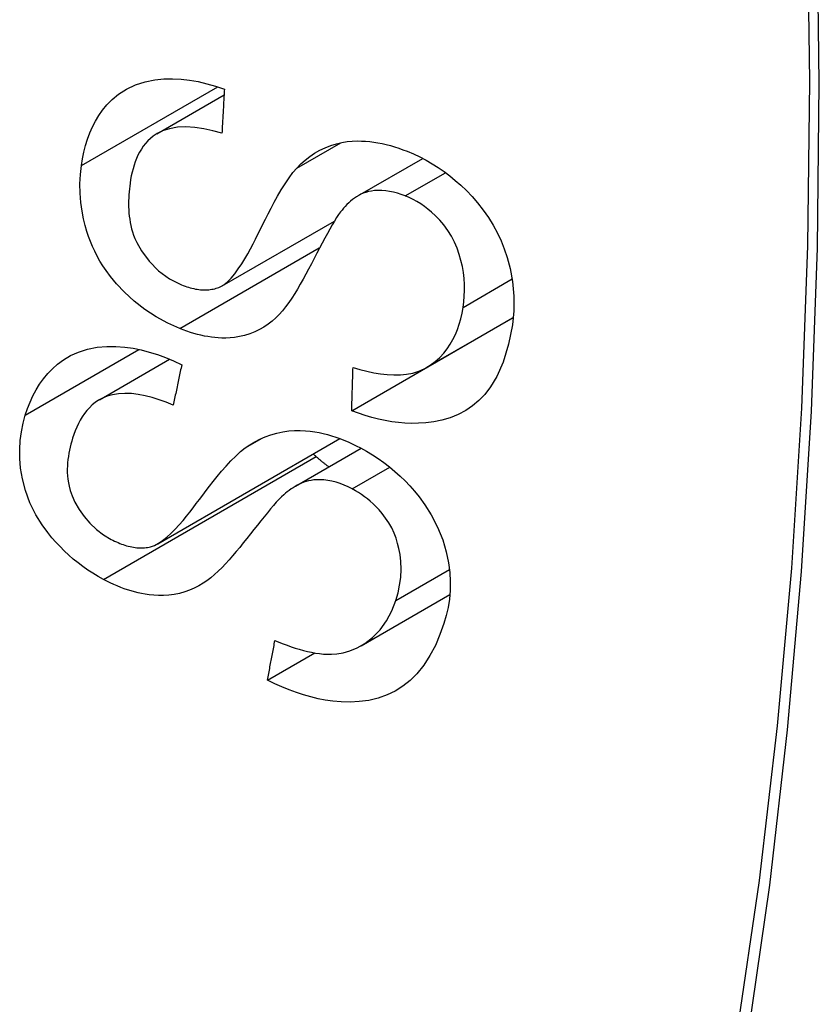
# Model space of a CAD drawing. Header units: inches. Extents: x 481 to 566.6, y 187.4 to 263.9.
# Tile 103 of 132: x 538.39 to 538.527, y 222.828 to 222.996. Entities that reach past the tile are written whole.
import ezdxf

# ---------------------------------------------------------------- set-up
doc = ezdxf.new("R2010")
doc.units = ezdxf.units.IN
doc.header["$MEASUREMENT"] = 0
doc.layers.add('Visible Edges(ANSI)', color=7, linetype='Continuous', lineweight=25)
doc.layers.add('Visible Tangent Edges(ANSI)', color=7, linetype='Continuous', lineweight=25)

msp = doc.modelspace()

# ---------------------------------------------------------------- linework, layer by layer
at = {"layer": 'Visible Edges(ANSI)'}
for p, q in [((538.4136306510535, 222.9764878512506), (538.4250860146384, 222.9831016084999)), ((538.447925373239, 222.965872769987), (538.4589943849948, 222.972263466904)), ((538.4247499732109, 222.9505264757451), (538.443911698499, 222.9615895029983)), ((538.4468692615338, 222.9291981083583), (538.4743283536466, 222.9450516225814)), ((538.4596961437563, 222.9366293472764), (538.47445250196, 222.9451489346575)), ((538.4743283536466, 222.9450516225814), (538.4743296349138, 222.9450779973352)), ((538.4744346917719, 222.9449770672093), (538.4743283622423, 222.9450516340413)), ((538.403823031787, 222.9310974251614), (538.4158005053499, 222.9380126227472)), ((538.4137670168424, 222.9065387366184), (538.4448351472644, 222.9244759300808)), ((538.4372570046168, 222.9163477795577), (538.4484850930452, 222.9228303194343)), ((538.4484570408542, 222.8891143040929), (538.4636089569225, 222.8978622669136)), ((538.43250768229, 222.8832526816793), (538.4405687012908, 222.8879067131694))]:
    msp.add_line(p, q, dxfattribs=at)
at = {"layer": 'Visible Edges(ANSI)', "flags": 128}
for points in [[(538.4007499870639, 222.9710406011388), (538.4009389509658, 222.9722038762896), (538.4011752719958, 222.9733476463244), (538.4014618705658, 222.974468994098), (538.4018009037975, 222.9755632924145), (538.4021946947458, 222.9766267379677), (538.4026456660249, 222.9776563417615), (538.4031563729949, 222.9786491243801), (538.4037291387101, 222.9796020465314), (538.4043665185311, 222.980512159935), (538.4050908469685, 222.9813984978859), (538.4059907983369, 222.982321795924), (538.4070960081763, 222.9832381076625), (538.4084287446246, 222.9840936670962), (538.4099949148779, 222.9848281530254), (538.4116276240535, 222.9853488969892), (538.4132491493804, 222.9856692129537), (538.4148228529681, 222.9858260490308), (538.4163122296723, 222.9858564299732), (538.4177569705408, 222.9857871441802), (538.4192140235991, 222.9856228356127), (538.4206823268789, 222.9853668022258), (538.4221606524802, 222.9850222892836), (538.4236477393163, 222.9845925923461), (538.4251425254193, 222.9840809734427)], [(538.4251425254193, 222.9840809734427), (538.4251243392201, 222.9837672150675), (538.4251062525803, 222.9834534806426), (538.4250882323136, 222.9831397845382), (538.4250702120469, 222.9828261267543), (538.4250522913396, 222.9825124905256), (538.4250344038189, 222.9821989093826), (538.4250166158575, 222.9818853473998), (538.4249988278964, 222.9815718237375), (538.4249811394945, 222.9812583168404), (538.4249634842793, 222.9809448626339), (538.4249459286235, 222.9806314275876), (538.4249283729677, 222.9803180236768), (538.4249109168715, 222.9800046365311), (538.4248934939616, 222.979691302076), (538.4248761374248, 222.9793779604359), (538.4248588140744, 222.9790646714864), (538.4248415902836, 222.9787513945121), (538.4248243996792, 222.9784381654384), (538.424807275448, 222.9781249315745), (538.4247901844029, 222.9778117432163), (538.4247731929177, 222.9774985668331), (538.4247562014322, 222.9771854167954), (538.4247392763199, 222.9768722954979), (538.4247224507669, 222.9765591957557)], [(538.4247224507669, 222.9765591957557), (538.4231684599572, 222.9769973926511), (538.4216169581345, 222.9773370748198), (538.4200837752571, 222.9775591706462), (538.4185880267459, 222.977644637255), (538.4171505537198, 222.9775763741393), (538.4157838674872, 222.9773390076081), (538.4145937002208, 222.9769557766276), (538.4136718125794, 222.9765107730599), (538.4129993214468, 222.9760774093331), (538.4125159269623, 222.97569271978), (538.412079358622, 222.9752816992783), (538.4116781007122, 222.9748398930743), (538.4113106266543, 222.9743701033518), (538.4109754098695, 222.9738750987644), (538.4106708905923, 222.9733577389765), (538.4103956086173, 222.9728207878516), (538.4101475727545, 222.97226591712), (538.4099248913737, 222.9716945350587), (538.4097263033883, 222.9711090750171), (538.4095505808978, 222.9705119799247), (538.4093963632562, 222.9699056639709), (538.4092623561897, 222.9692924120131), (538.409146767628, 222.9686715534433), (538.4090483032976, 222.9680438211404)], [(538.4375166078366, 222.9706313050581), (538.4382070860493, 222.9713215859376), (538.438939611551, 222.9719743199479), (538.439715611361, 222.9725838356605), (538.4405364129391, 222.9731445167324), (538.4414033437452, 222.9736506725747), (538.4423177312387, 222.9740966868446), (538.4432810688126, 222.9744768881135), (538.4442562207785, 222.9747761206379), (538.4452006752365, 222.9749906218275), (538.4461079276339, 222.9751321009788), (538.4469715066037, 222.9752122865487), (538.4477850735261, 222.9752429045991), (538.4485419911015, 222.9752356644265), (538.4492459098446, 222.9752010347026), (538.4499453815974, 222.975139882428), (538.4506476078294, 222.9750523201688), (538.4513522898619, 222.9749390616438), (538.4520592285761, 222.9748007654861), (538.4527681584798, 222.9746380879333), (538.4534787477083, 222.9744517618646), (538.4541907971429, 222.9742424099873), (538.4549040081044, 222.9740107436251), (538.4556181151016, 222.9737574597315), (538.4563329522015, 222.973483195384)], [(538.4563329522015, 222.973483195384), (538.457421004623, 222.9730241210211), (538.4584955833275, 222.9725174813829), (538.4595561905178, 222.9719624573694), (538.4606024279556, 222.9713581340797), (538.4616277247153, 222.9707077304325), (538.4626258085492, 222.9700157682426), (538.4635970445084, 222.9692831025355), (538.4645417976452, 222.9685105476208), (538.4654735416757, 222.9676875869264), (538.4664287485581, 222.9667757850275), (538.4673952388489, 222.9657698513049), (538.4683571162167, 222.9646675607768), (538.4692984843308, 222.9634665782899), (538.4701936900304, 222.9621803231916), (538.4709995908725, 222.960866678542), (538.4717161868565, 222.9595334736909), (538.4723472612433, 222.9581831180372), (538.4728965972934, 222.9568181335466), (538.4733986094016, 222.9553455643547), (538.4739037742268, 222.9534891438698), (538.4743231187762, 222.9512604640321), (538.4745565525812, 222.9487510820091), (538.4745400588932, 222.9462701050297), (538.4742917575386, 222.9438681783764)], [(538.4175189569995, 222.9432467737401), (538.4154815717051, 222.9441634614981), (538.4134946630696, 222.9452567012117), (538.4115798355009, 222.946520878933), (538.4097680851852, 222.9479336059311), (538.408098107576, 222.9494501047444), (538.4067465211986, 222.9508651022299), (538.405708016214, 222.9521069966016), (538.4049522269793, 222.9531259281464), (538.4044001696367, 222.9539488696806), (538.403898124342, 222.9547674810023), (538.4034360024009, 222.9555934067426), (538.4030127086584, 222.9564258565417), (538.4026269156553, 222.9572639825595), (538.4022774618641, 222.9581070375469), (538.401963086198, 222.9589541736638), (538.4016803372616, 222.9598110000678), (538.4013923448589, 222.9607992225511), (538.4011061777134, 222.9619590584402), (538.4008479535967, 222.9632821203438), (538.4006437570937, 222.9647600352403), (538.4005212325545, 222.9663593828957), (538.4005010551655, 222.9679494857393), (538.40057940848, 222.9695107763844), (538.4007499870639, 222.9710406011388)], [(538.4244441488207, 222.9503690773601), (538.4250596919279, 222.9507240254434), (538.4256792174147, 222.9512250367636), (538.426299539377, 222.951854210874), (538.4269168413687, 222.9525925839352), (538.4275179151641, 222.9534080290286), (538.4280929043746, 222.9542683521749), (538.4286342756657, 222.9551436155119), (538.4291344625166, 222.9560041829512), (538.4295987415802, 222.956844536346), (538.4300382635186, 222.9576755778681), (538.4304611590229, 222.9585038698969), (538.4308756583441, 222.9593360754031), (538.4312899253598, 222.9601788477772), (538.4317121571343, 222.9610387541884), (538.4321505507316, 222.9619224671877), (538.4326133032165, 222.9628365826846), (538.4331085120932, 222.96378776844), (538.4336444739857, 222.9647826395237), (538.4342272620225, 222.965823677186), (538.4348502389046, 222.9668860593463), (538.4355021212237, 222.9679339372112), (538.4361713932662, 222.9689313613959), (538.4368467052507, 222.9698424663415), (538.4375166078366, 222.9706313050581)], [(538.4090483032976, 222.9680438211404), (538.4089821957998, 222.9675505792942), (538.4089248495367, 222.9670541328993), (538.4088767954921, 222.9665542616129), (538.4088386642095, 222.9660509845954), (538.4088111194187, 222.9655441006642), (538.4087948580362, 222.9650335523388), (538.4087907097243, 222.9645190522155), (538.4087995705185, 222.9640011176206), (538.4088224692, 222.96347774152), (538.408860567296, 222.9629491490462), (538.4089151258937, 222.9624163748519), (538.4089872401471, 222.9618805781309), (538.4090781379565, 222.9613427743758), (538.4091889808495, 222.9608039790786), (538.409321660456, 222.9602629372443), (538.4094777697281, 222.9597199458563), (538.4096589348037, 222.9591763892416), (538.4098666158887, 222.9586335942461), (538.4101938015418, 222.9579043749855), (538.4109814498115, 222.9565124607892), (538.4122986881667, 222.9547258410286), (538.4139217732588, 222.9530825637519), (538.415804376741, 222.9517127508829), (538.4178393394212, 222.9506979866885)], [(538.4559958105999, 222.9658641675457), (538.4553287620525, 222.9661131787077), (538.4546600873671, 222.966328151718), (538.4539908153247, 222.9665064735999), (538.4533238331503, 222.9666451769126), (538.4526652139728, 222.9667414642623), (538.4520157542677, 222.9667940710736), (538.4513774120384, 222.966802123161), (538.4507805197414, 222.9667691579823), (538.4502331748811, 222.9667001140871), (538.4497304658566, 222.9665990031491), (538.4492674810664, 222.9664697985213), (538.4488392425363, 222.966316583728), (538.4484403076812, 222.9661430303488), (538.4480585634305, 222.9659477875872), (538.4476905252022, 222.9657312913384), (538.4473360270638, 222.9654953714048), (538.4469949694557, 222.9652419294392), (538.4466671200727, 222.964972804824), (538.4463523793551, 222.964689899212), (538.4460505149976, 222.9643950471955), (538.4457614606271, 222.9640901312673), (538.4454850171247, 222.9637770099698), (538.4452210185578, 222.9634575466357), (538.4449693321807, 222.9631336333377)], [(538.4658724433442, 222.9468608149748), (538.4659945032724, 222.9478130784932), (538.466075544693, 222.9487810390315), (538.4661121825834, 222.9497643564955), (538.4661008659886, 222.9507624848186), (538.4660381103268, 222.9517739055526), (538.4659203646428, 222.9527971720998), (538.4657442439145, 222.9538311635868), (538.4655079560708, 222.9548679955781), (538.4652105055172, 222.9559027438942), (538.4648463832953, 222.9569373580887), (538.4644084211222, 222.9579660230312), (538.4638898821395, 222.9589813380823), (538.4632839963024, 222.95997570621), (538.4625993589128, 222.9609221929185), (538.46189022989, 222.9617597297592), (538.4611835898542, 222.9624875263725), (538.4605037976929, 222.9631089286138), (538.4598747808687, 222.9636276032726), (538.4592633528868, 222.964084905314), (538.4586375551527, 222.964507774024), (538.4579976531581, 222.9648966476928), (538.4573438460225, 222.9652520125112), (538.4566764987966, 222.9655743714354), (538.4559958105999, 222.9658641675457)], [(538.4449693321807, 222.9631336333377), (538.4446405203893, 222.9626944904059), (538.4442907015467, 222.9621764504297), (538.4439215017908, 222.9615869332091), (538.443534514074, 222.9609333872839), (538.4431312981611, 222.9602231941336), (538.4427135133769, 222.9594638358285), (538.4422826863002, 222.9586627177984), (538.4418404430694, 222.9578272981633), (538.4413884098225, 222.9569649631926), (538.4409281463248, 222.9560831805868), (538.4404612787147, 222.9551893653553), (538.4399893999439, 222.9542909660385), (538.4395140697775, 222.9533954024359), (538.439036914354, 222.9525101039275), (538.4385595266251, 222.9516425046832), (538.4380834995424, 222.9508000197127), (538.4376104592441, 222.949990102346), (538.4371359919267, 222.9492103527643), (538.4366408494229, 222.948435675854), (538.4361265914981, 222.9476772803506), (538.4355967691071, 222.946949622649), (538.435054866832, 222.9462672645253), (538.4345044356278, 222.9456446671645), (538.4339490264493, 222.9450963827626)], [(538.4178393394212, 222.9506979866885), (538.4181342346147, 222.9505830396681), (538.4184295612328, 222.9504750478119), (538.4187252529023, 222.9503743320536), (538.4190211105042, 222.9502812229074), (538.4193170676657, 222.9501960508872), (538.4196128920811, 222.9501190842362), (538.4199082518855, 222.9500507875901), (538.4202018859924, 222.9499915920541), (538.4204936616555, 222.9499417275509), (538.4207834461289, 222.9499014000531), (538.4210712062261, 222.9498707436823), (538.4213568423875, 222.9498499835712), (538.4216402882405, 222.9498392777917), (538.4219204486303, 222.9498387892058), (538.4221953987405, 222.9498484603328), (538.4224652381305, 222.9498681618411), (538.4227299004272, 222.9498977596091), (538.4229895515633, 222.9499370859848), (538.4232441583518, 222.9499859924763), (538.4234938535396, 222.9500443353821), (538.4237386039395, 222.95011195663), (538.423978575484, 222.9501887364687), (538.4242137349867, 222.9502744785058), (538.4244441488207, 222.9503690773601)], [(538.4470941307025, 222.9365804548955), (538.4482637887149, 222.9362484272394), (538.4494397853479, 222.935956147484), (538.4506149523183, 222.9357109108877), (538.4517822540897, 222.9355199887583), (538.4529344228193, 222.9353907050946), (538.4540644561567, 222.935330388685), (538.4551652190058, 222.9353463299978), (538.4562364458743, 222.9354484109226), (538.4572843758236, 222.9356521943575), (538.4583148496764, 222.9359740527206), (538.459331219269, 222.9364290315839), (538.4602779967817, 222.9369920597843), (538.4611315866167, 222.9376317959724), (538.4618941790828, 222.9383269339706), (538.4625679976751, 222.9390561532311), (538.4631555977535, 222.9397988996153), (538.4636769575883, 222.940567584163), (538.464142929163, 222.9413730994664), (538.4645552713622, 222.942213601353), (538.4649157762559, 222.9430873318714), (538.4652262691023, 222.9439924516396), (538.4654882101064, 222.9449262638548), (538.4657028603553, 222.945883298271), (538.4658724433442, 222.9468608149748)], [(538.4339490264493, 222.9450963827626), (538.4333001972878, 222.9445239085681), (538.4326142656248, 222.9439903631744), (538.4318898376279, 222.9435000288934), (538.4311257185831, 222.9430572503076), (538.4303205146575, 222.9426663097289), (538.4294729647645, 222.9423315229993), (538.4285887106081, 222.9420589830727), (538.4277234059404, 222.9418612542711), (538.426895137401, 222.9417307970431), (538.4261112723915, 222.9416565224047), (538.4253791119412, 222.9416272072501), (538.4247059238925, 222.941631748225), (538.4240973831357, 222.9416591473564), (538.4235086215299, 222.9417062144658), (538.4229176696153, 222.9417738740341), (538.4223246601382, 222.9418617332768), (538.4217296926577, 222.94196946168), (538.421132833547, 222.942096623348), (538.4205342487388, 222.9422428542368), (538.4199340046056, 222.9424077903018), (538.4193322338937, 222.9425910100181), (538.4187291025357, 222.9427921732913), (538.4181246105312, 222.9430108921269), (538.4175189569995, 222.9432467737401)], [(538.4742917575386, 222.9438681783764), (538.4736470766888, 222.9405652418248), (538.4727165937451, 222.9375056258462), (538.4716502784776, 222.9350907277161), (538.4705636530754, 222.9332851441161), (538.4695575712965, 222.9319933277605), (538.4685777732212, 222.9309791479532), (538.4674998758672, 222.9300719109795), (538.4663207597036, 222.9292758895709), (538.4650374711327, 222.9285953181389), (538.4636567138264, 222.9280377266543), (538.4622575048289, 222.9276236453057), (538.460876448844, 222.9273397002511), (538.4595366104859, 222.9271663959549), (538.4582611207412, 222.9270842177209), (538.4570731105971, 222.9270736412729), (538.4559597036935, 222.9271178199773), (538.4548431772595, 222.9272131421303), (538.4537200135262, 222.9273582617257), (538.4525907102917, 222.9275518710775), (538.4514557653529, 222.9277925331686), (538.4503156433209, 222.9280788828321), (538.4491708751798, 222.9284095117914), (538.44802192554, 222.9287830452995), (538.446869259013, 222.9291981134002)], [(538.3911724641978, 222.9284817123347), (538.3915491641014, 222.9296018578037), (538.3919786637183, 222.930693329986), (538.3924640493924, 222.9317524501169), (538.3930075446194, 222.9327738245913), (538.3936114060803, 222.9337526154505), (538.3942782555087, 222.9346850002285), (538.395010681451, 222.9355671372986), (538.3958113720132, 222.9363951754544), (538.3966899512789, 222.9371708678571), (538.397706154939, 222.9379217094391), (538.3988840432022, 222.9386222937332), (538.4002373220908, 222.9392368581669), (538.4017796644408, 222.9397295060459), (538.4034305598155, 222.9400512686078), (538.4050604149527, 222.9401933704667), (538.4066410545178, 222.9401890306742), (538.4081448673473, 222.9400715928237), (538.4095533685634, 222.9398723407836), (538.4109404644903, 222.9395946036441), (538.4123277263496, 222.9392377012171), (538.4137145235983, 222.9388041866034), (538.4151001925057, 222.9382966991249), (538.4164840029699, 222.9377177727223), (538.4178653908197, 222.9370700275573)], [(538.4178653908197, 222.9370700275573), (538.4178041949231, 222.9367822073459), (538.4177430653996, 222.9364944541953), (538.4176820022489, 222.9362066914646), (538.4176210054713, 222.9359189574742), (538.41756004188, 222.9356312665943), (538.417499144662, 222.9353435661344), (538.4174382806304, 222.9350559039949), (538.4173775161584, 222.9347682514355), (538.4173167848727, 222.9344806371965), (538.41725611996, 222.9341930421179), (538.4171954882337, 222.9339054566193), (538.4171349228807, 222.9336178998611), (538.4170744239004, 222.9333303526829), (538.4170139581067, 222.9330428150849), (538.4169535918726, 222.9327553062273), (538.4168932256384, 222.93246782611), (538.4168329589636, 222.9321803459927), (538.4167727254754, 222.9318929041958), (538.4167125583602, 222.9316054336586), (538.4166524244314, 222.9313180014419), (538.4165923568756, 222.9310305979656), (538.4165323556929, 222.9307432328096), (538.4164724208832, 222.9304559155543), (538.4164125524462, 222.9301686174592)], [(538.446869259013, 222.9291981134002), (538.4468781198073, 222.9295053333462), (538.4468870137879, 222.9298125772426), (538.4468959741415, 222.9301198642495), (538.4469049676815, 222.9304271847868), (538.4469139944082, 222.9307345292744), (538.4469230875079, 222.9310419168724), (538.4469322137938, 222.931349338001), (538.4469413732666, 222.9316567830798), (538.4469505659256, 222.9319642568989), (538.446959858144, 222.9322717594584), (538.4469691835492, 222.9325793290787), (538.4469785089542, 222.9328869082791), (538.4469879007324, 222.9331945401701), (538.4469973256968, 222.9335021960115), (538.447006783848, 222.9338098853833), (538.447016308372, 222.9341176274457), (538.447025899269, 222.9344253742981), (538.4470355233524, 222.9347331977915), (538.4470451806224, 222.9350410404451), (538.447054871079, 222.9353488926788), (538.447064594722, 222.9356567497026), (538.4470744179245, 222.9359646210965), (538.447084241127, 222.9362725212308), (538.4470941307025, 222.9365804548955)], [(538.4164125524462, 222.9301686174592), (538.4152252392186, 222.930660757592), (538.4140298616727, 222.9311003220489), (538.4128326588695, 222.9314780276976), (538.4116400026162, 222.931784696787), (538.4104582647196, 222.9320110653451), (538.4092992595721, 222.9321475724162), (538.4081751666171, 222.9321867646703), (538.4070896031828, 222.9321230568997), (538.4060538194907, 222.9319526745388), (538.4051382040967, 222.9316947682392), (538.4043494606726, 222.9313733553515), (538.4036759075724, 222.9310102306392), (538.4031031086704, 222.9306249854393), (538.402583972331, 222.9302053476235), (538.4021037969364, 222.9297475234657), (538.4016609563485, 222.929255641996), (538.4012537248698, 222.9287338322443), (538.4008804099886, 222.9281862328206), (538.4005392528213, 222.9276170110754), (538.400228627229, 222.9270302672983), (538.3999452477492, 222.9264265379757), (538.3996865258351, 222.925806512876), (538.3994512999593, 222.9251731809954), (538.3992383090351, 222.9245294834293)], [(538.4044977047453, 222.9004596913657), (538.4036017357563, 222.9009591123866), (538.4027214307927, 222.9014894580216), (538.4018572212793, 222.9020513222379), (538.4010095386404, 222.9026451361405), (538.4001787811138, 222.9032713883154), (538.3993673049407, 222.9039289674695), (538.3985832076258, 222.9046110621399), (538.3978269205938, 222.9053163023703), (538.3970979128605, 222.9060440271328), (538.3963957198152, 222.9067935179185), (538.3957199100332, 222.9075641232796), (538.3949931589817, 222.9084543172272), (538.3940455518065, 222.9097525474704), (538.3929910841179, 222.9114560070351), (538.3919688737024, 222.9135246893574), (538.3911940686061, 222.9156243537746), (538.390681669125, 222.9176052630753), (538.3903801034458, 222.9194338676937), (538.3902378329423, 222.9210804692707), (538.3902155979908, 222.922638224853), (538.39030394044, 222.9241596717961), (538.3904973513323, 222.9256426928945), (538.3907891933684, 222.927083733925), (538.3911724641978, 222.9284817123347)], [(538.42869142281, 222.9228837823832), (538.4294903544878, 222.9234242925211), (538.4303272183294, 222.9239246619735), (538.4312026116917, 222.924379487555), (538.4321170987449, 222.9247833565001), (538.433071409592, 222.9251308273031), (538.4340660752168, 222.9254165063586), (538.4351014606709, 222.9256349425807), (538.4361323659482, 222.9257767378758), (538.4371215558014, 222.9258454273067), (538.4380644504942, 222.9258523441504), (538.4389563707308, 222.9258087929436), (538.4397927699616, 222.9257261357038), (538.4405689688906, 222.9256156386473), (538.4412891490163, 222.9254864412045), (538.4420008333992, 222.9253330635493), (538.442711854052, 222.9251545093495), (538.4434220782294, 222.9249514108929), (538.4441312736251, 222.9247245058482), (538.4448393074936, 222.9244743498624), (538.4455459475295, 222.9242016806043), (538.4462510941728, 222.9239071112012), (538.4469545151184, 222.9235912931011), (538.447656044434, 222.9232549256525), (538.4483555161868, 222.9228986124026)], [(538.3992383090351, 222.9245294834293), (538.3990880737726, 222.9240291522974), (538.3989486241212, 222.9235234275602), (538.3988207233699, 222.9230121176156), (538.3987053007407, 222.9224950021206), (538.3986033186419, 222.9219717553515), (538.3985158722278, 222.9214420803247), (538.3984441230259, 222.9209058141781), (538.3983894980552, 222.9203622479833), (538.3983534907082, 222.9198119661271), (538.3983378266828, 222.9192526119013), (538.3983445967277, 222.9186840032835), (538.3983759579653, 222.9181075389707), (538.3984342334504, 222.9175245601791), (538.3985216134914, 222.9169364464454), (538.3986413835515, 222.9163402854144), (538.3988358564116, 222.9156100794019), (538.3991580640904, 222.9146963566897), (538.3996510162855, 222.913612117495), (538.4003489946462, 222.9123849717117), (538.401196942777, 222.9111739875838), (538.4021851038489, 222.9100305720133), (538.4033137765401, 222.908977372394), (538.4045387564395, 222.9080596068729), (538.405847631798, 222.9072759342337)], [(538.412544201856, 222.9060195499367), (538.4132101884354, 222.9062532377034), (538.4139002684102, 222.9066174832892), (538.4146092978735, 222.9070974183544), (538.4153319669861, 222.9076781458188), (538.4160544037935, 222.9083367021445), (538.4167609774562, 222.9090454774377), (538.4174407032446, 222.9097798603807), (538.4180824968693, 222.9105152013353), (538.4186821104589, 222.9112352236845), (538.4192531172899, 222.9119483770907), (538.4198052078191, 222.9126599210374), (538.420347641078, 222.913374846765), (538.420889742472, 222.9140980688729), (538.4214408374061, 222.9148345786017), (538.4220103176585, 222.9155893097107), (538.4226074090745, 222.9163672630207), (538.4232414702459, 222.9171733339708), (538.423921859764, 222.9180125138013), (538.4246565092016, 222.9188879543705), (538.4254380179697, 222.9197813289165), (538.4262493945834, 222.9206602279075), (538.427073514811, 222.9214920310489), (538.4278932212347, 222.9222440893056), (538.42869142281, 222.9228837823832)], [(538.4483555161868, 222.9228986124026), (538.4493902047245, 222.9223309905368), (538.4504041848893, 222.9217230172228), (538.4513969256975, 222.9210741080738), (538.4523679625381, 222.9203836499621), (538.453316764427, 222.9196511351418), (538.4542348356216, 222.9188828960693), (538.4551176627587, 222.9180839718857), (538.455965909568, 222.9172554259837), (538.4567802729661, 222.916398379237), (538.4575614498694, 222.9155139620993), (538.4583624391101, 222.9145356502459), (538.4593540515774, 222.9131879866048), (538.4604491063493, 222.9114554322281), (538.4615319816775, 222.9093561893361), (538.462401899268, 222.9071731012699), (538.4630018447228, 222.9051299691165), (538.4633810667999, 222.903269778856), (538.4635893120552, 222.9016301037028), (538.4636762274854, 222.9000880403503), (538.4636557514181, 222.8985772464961), (538.463532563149, 222.8971014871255), (538.4633124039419, 222.895665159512), (538.4630018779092, 222.8942703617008), (538.4626077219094, 222.8929180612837)], [(538.4407849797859, 222.9214101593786), (538.4407647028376, 222.9214286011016), (538.4407444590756, 222.921447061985), (538.4407241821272, 222.9214655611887), (538.4407039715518, 222.9214840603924), (538.4406837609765, 222.9215025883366), (538.4406635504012, 222.9215211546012), (538.4406433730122, 222.9215397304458), (538.4406231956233, 222.921558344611), (538.4406030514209, 222.9215769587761), (538.4405829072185, 222.9215956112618), (538.4405627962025, 222.9216142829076), (538.4405426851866, 222.9216329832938), (538.4405225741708, 222.9216517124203), (538.4405025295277, 222.9216704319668), (538.4404824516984, 222.9216892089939), (538.4404624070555, 222.9217079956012), (538.4404423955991, 222.9217268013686), (538.4404223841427, 222.9217456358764), (538.4404024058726, 222.9217644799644), (538.4403824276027, 222.9217833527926), (538.440362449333, 222.9218022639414), (538.4403425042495, 222.9218211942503), (538.4403225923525, 222.9218401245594), (538.4403026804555, 222.9218590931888)], [(538.4429699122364, 222.9196461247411), (538.4428794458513, 222.9197102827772), (538.4427889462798, 222.919775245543), (538.4426983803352, 222.9198410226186), (538.4426077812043, 222.919907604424), (538.4425171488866, 222.9199750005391), (538.4424264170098, 222.9200432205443), (538.4423356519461, 222.9201122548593), (538.442244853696, 222.9201820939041), (538.442153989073, 222.9202527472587), (538.4420630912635, 222.9203242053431), (538.441972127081, 222.9203964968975), (538.4418810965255, 222.9204695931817), (538.4417900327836, 222.9205435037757), (538.4416989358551, 222.9206182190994), (538.4416077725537, 222.920693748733), (538.4415165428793, 222.9207701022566), (538.4414252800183, 222.9208472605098), (538.4413339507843, 222.9209252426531), (538.4412425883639, 222.9210040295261), (538.4411511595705, 222.9210836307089), (538.4410596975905, 222.9211640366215), (538.4409681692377, 222.9212452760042), (538.4408766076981, 222.9213273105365), (538.4407849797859, 222.9214101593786)], [(538.4469514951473, 222.9158779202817), (538.4462695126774, 222.9162177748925), (538.4455807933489, 222.916522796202), (538.4448861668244, 222.9167899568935), (538.4441893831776, 222.917015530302), (538.4434962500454, 222.917196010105), (538.4428070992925, 222.9173301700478), (538.4421326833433, 222.9174165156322), (538.4415104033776, 222.9174555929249), (538.4409399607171, 222.9174530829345), (538.4404169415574, 222.9174149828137), (538.4399369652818, 222.9173473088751), (538.4394958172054, 222.9172560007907), (538.4390851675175, 222.9171457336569), (538.4386865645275, 222.917014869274), (538.4382983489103, 222.9168645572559), (538.4379205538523, 222.9166963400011), (538.437553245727, 222.916511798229), (538.4371965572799, 222.9163124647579), (538.4368505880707, 222.9160999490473), (538.4365153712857, 222.9158757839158), (538.4361910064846, 222.9156415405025), (538.435877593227, 222.9153988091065), (538.4355751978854, 222.9151491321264), (538.4352839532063, 222.9148940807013)], [(538.4544093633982, 222.8968772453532), (538.4547712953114, 222.8981376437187), (538.4550463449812, 222.899441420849), (538.4552234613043, 222.9007887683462), (538.4552908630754, 222.9021773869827), (538.4552454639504, 222.903501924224), (538.4551134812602, 222.9046826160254), (538.454927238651, 222.9057056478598), (538.4547079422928, 222.9065952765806), (538.4544325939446, 222.9074752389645), (538.4540935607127, 222.9083531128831), (538.4536857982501, 222.9092251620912), (538.4532042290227, 222.9100876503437), (538.4526567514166, 222.9109191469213), (538.4520881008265, 222.9116680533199), (538.4515251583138, 222.9123265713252), (538.4509933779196, 222.9128894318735), (538.4505149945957, 222.9133544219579), (538.4500451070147, 222.9137762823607), (538.4495618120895, 222.9141772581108), (538.4490653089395, 222.9145576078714), (538.4485558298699, 222.9149176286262), (538.4480335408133, 222.9152575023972), (538.4474986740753, 222.9155775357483), (538.4469514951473, 222.9158779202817)], [(538.4352839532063, 222.9148940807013), (538.4348875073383, 222.9145345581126), (538.4344590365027, 222.9141055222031), (538.4340011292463, 222.9136134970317), (538.4335163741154, 222.9130650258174), (538.4330073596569, 222.9124667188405), (538.4324766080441, 222.9118251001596), (538.4319267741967, 222.9111467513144), (538.4313604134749, 222.9104382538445), (538.4307800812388, 222.9097061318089), (538.4301883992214, 222.9089569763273), (538.4295879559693, 222.9081973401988), (538.4289812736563, 222.9074337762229), (538.4283709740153, 222.9066728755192), (538.4277596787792, 222.9059211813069), (538.4271499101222, 222.9051852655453), (538.4265442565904, 222.9044716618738), (538.4259453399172, 222.9037869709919), (538.4253516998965, 222.9031333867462), (538.4247396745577, 222.9024896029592), (538.4241094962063, 222.9018627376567), (538.4234670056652, 222.9012659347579), (538.4228179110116, 222.900712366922), (538.4221679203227, 222.9002151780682), (538.421522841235, 222.8997875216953)], [(538.405847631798, 222.9072759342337), (538.406133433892, 222.9071270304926), (538.4064206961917, 222.9069845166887), (538.4067092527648, 222.9068487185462), (538.406999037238, 222.9067199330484), (538.4072898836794, 222.9065984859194), (538.4075817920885, 222.9064847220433), (538.407874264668, 222.9063790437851), (538.4081661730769, 222.906282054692), (538.4084574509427, 222.906194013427), (538.4087479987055, 222.9061150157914), (538.4090377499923, 222.9060453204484), (538.4093267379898, 222.9059850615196), (538.409614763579, 222.9059344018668), (538.4099002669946, 222.905893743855), (538.4101817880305, 222.9058632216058), (538.4104594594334, 222.905842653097), (538.4107332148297, 222.905831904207), (538.4110031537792, 222.9058308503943), (538.4112693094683, 222.9058393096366), (538.4115316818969, 222.9058571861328), (538.4117903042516, 222.9058842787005), (538.4120452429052, 222.9059204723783), (538.4122965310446, 222.9059656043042), (538.412544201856, 222.9060195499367)], [(538.421522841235, 222.8997875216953), (538.4207833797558, 222.8993538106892), (538.4200113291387, 222.8989611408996), (538.4192059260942, 222.8986136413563), (538.4183664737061, 222.8983155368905), (538.4174922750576, 222.8980709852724), (538.4165825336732, 222.8978842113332), (538.4156466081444, 222.8977602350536), (538.4147424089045, 222.8977022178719), (538.4138840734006, 222.8977003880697), (538.4130771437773, 222.8977437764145), (538.4123271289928, 222.8978213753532), (538.4116396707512, 222.8979221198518), (538.4110191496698, 222.8980352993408), (538.410422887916, 222.8981636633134), (538.4098270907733, 222.8983115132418), (538.4092318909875, 222.8984785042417), (538.4086373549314, 222.8986642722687), (538.4080434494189, 222.8988684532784), (538.4074503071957, 222.899090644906), (538.4068579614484, 222.899330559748), (538.4062664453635, 222.8995877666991), (538.4056758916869, 222.8998619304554), (538.4050863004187, 222.9001527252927), (538.4044977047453, 222.9004596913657)], [(538.4337678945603, 222.8900365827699), (538.4344567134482, 222.8897474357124), (538.4351488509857, 222.889470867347), (538.4358431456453, 222.8892083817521), (538.4365383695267, 222.8889614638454), (538.4372332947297, 222.8887316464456), (538.4379267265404, 222.8885204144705), (538.4386180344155, 222.8883291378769), (538.4393079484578, 222.8881588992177), (538.4399952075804, 222.8880114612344), (538.4406783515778, 222.8878886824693), (538.4413560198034, 222.8877922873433), (538.4420268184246, 222.8877241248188), (538.4426892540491, 222.8876859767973), (538.4434388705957, 222.887682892), (538.4443492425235, 222.8877468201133), (538.44539511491, 222.8879196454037), (538.4465512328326, 222.8882432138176), (538.4477942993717, 222.888760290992), (538.4491090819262, 222.8895166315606), (538.4504378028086, 222.8905386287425), (538.451712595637, 222.8918478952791), (538.4528176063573, 222.8933803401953), (538.4537108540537, 222.8950640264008), (538.4544093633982, 222.8968772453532)], [(538.4626077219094, 222.8929180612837), (538.4619306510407, 222.8910268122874), (538.4611370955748, 222.8891924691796), (538.4602160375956, 222.8874429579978), (538.4591563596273, 222.8858062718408), (538.4580003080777, 222.8843682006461), (538.4568159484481, 222.8831891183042), (538.4556038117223, 222.8822263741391), (538.454306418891, 222.8814106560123), (538.452904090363, 222.8807328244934), (538.4513933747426, 222.8801989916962), (538.449782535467, 222.8798174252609), (538.4481680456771, 222.8795987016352), (538.4465930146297, 222.8795208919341), (538.4450836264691, 222.879557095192), (538.4436659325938, 222.8796803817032), (538.4423660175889, 222.8798638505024), (538.441132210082, 222.880098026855), (538.4398980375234, 222.8803897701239), (538.4386639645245, 222.8807373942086), (538.4374303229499, 222.8811391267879), (538.4361975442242, 222.8815932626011), (538.4349658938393, 222.8820980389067), (538.4337358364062, 222.8826517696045), (538.4325077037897, 222.8832526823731)], [(538.4325077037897, 222.8832526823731), (538.4325596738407, 222.8835350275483), (538.4326116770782, 222.8838173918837), (538.4326637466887, 222.8840997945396), (538.4327158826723, 222.8843822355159), (538.4327680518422, 222.884664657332), (538.4328202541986, 222.8849471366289), (538.432872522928, 222.8852296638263), (538.4329247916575, 222.8855121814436), (538.4329771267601, 222.8857947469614), (538.4330295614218, 222.8860773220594), (538.4330819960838, 222.8863599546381), (538.4331344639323, 222.8866425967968), (538.4331869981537, 222.8869252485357), (538.4332395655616, 222.8872079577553), (538.4332921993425, 222.8874907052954), (538.4333448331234, 222.8877734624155), (538.4333975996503, 222.8880562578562), (538.4334503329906, 222.8883390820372), (538.4335031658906, 222.8886219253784), (538.4335559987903, 222.8889048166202), (538.4336088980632, 222.8891877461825), (538.4336618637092, 222.8894706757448), (538.4337148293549, 222.8897536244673), (538.4337678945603, 222.8900365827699)]]:
    msp.add_lwpolyline(points, dxfattribs=at)
at = {"layer": 'Visible Tangent Edges(ANSI)'}
for p, q in [((538.4007500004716, 222.9710405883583), (538.4240166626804, 222.9844736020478)), ((538.4375166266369, 222.9706312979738), (538.4449933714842, 222.974947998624)), ((538.4559958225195, 222.9658641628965), (538.4628732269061, 222.9698348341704)), ((538.4175189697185, 222.9432467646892), (538.4413405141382, 222.9570001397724)), ((538.4658724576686, 222.9468608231), (538.4742556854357, 222.9517008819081)), ((538.3911724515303, 222.9284817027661), (538.4105646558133, 222.939677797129)), ((538.4286914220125, 222.9228837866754), (538.4316051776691, 222.924566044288)), ((538.4044977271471, 222.9004596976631), (538.4407849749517, 222.9214101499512)), ((538.4469514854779, 222.9158779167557), (538.453387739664, 222.9195938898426)), ((538.454409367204, 222.8968772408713), (538.4635362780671, 222.902146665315))]:
    msp.add_line(p, q, dxfattribs=at)
at = {"layer": 'Visible Tangent Edges(ANSI)', "flags": 128}
for points in [[(538.5080112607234, 223.1919052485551), (538.5124775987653, 223.1615522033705), (538.5162668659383, 223.1314488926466), (538.5193774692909, 223.1016013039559), (538.5218056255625, 223.0720444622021), (538.5235477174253, 223.0428136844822), (538.5246000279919, 223.0139441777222), (538.5249609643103, 222.9854620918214), (538.5246316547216, 222.9573684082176), (538.5236102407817, 222.9296664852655), (538.5218947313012, 222.9023601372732), (538.5194840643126, 222.8754794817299), (538.5163802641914, 222.8490661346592), (538.5125860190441, 222.8231529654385), (538.5081061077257, 222.7977714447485), (538.502947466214, 222.7729513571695), (538.4971178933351, 222.7487213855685), (538.490627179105, 222.7251078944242), (538.4834879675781, 222.7021402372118), (538.4757072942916, 222.679826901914)], [(538.477886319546, 222.6783560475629), (538.4856112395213, 222.7007761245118), (538.4926998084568, 222.7238563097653), (538.4991348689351, 222.747575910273), (538.5049087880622, 222.7719088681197), (538.5100131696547, 222.7968282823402), (538.5144418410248, 222.822305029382), (538.5181894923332, 222.8483091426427), (538.5212528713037, 222.8748089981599), (538.5236305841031, 222.9017719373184), (538.5253219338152, 222.9291565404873), (538.5263286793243, 222.9569331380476), (538.5266531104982, 222.9850987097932), (538.5262973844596, 223.0136506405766), (538.5252605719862, 223.0425889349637), (538.5235433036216, 223.0718882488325), (538.5211482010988, 223.1015141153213), (538.5180779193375, 223.1314320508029), (538.5143350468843, 223.1616077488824), (538.509919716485, 223.1920364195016)]]:
    msp.add_lwpolyline(points, dxfattribs=at)

doc.saveas('drawing.dxf')
